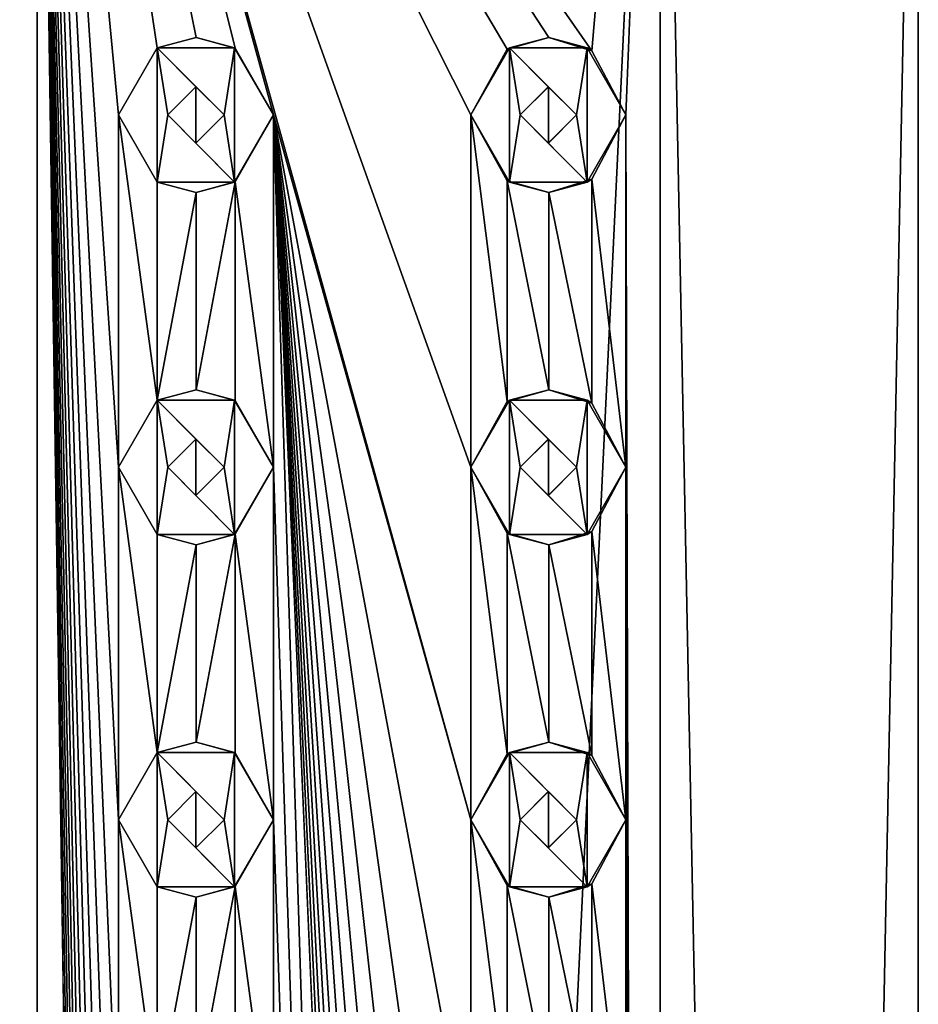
# Model space of a CAD drawing. Header units: millimetres. Extents: x -272 to 152, y 0 to 202.
# Tile 76 of 77: x 0 to 12, y 177 to 191. Entities that reach past the tile are written whole.
import ezdxf

# ---------------------------------------------------------------- set-up
doc = ezdxf.new("R2010")
doc.units = ezdxf.units.MM
doc.header["$LTSCALE"] = 65.185185
for name, color, linetype in [('134', 7, 'CONTINUOUS'), ('135', 7, 'CONTINUOUS'), ('136', 7, 'CONTINUOUS'), ('137', 7, 'CONTINUOUS'), ('138', 7, 'CONTINUOUS'), ('139', 7, 'CONTINUOUS'), ('140', 7, 'CONTINUOUS'), ('141', 7, 'CONTINUOUS'), ('142', 7, 'CONTINUOUS'), ('143', 7, 'CONTINUOUS'), ('144', 7, 'CONTINUOUS'), ('145', 7, 'CONTINUOUS'), ('146', 7, 'CONTINUOUS'), ('147', 7, 'CONTINUOUS'), ('148', 7, 'CONTINUOUS'), ('31', 7, 'CONTINUOUS'), ('34', 7, 'CONTINUOUS'), ('35', 7, 'CONTINUOUS'), ('36', 7, 'CONTINUOUS'), ('37', 7, 'CONTINUOUS'), ('38', 7, 'CONTINUOUS'), ('381', 7, 'CONTINUOUS'), ('382', 7, 'CONTINUOUS'), ('383', 7, 'CONTINUOUS'), ('39', 7, 'CONTINUOUS'), ('395', 7, 'CONTINUOUS'), ('396', 7, 'CONTINUOUS'), ('397', 7, 'CONTINUOUS'), ('398', 7, 'CONTINUOUS'), ('40', 7, 'CONTINUOUS'), ('41', 7, 'CONTINUOUS'), ('42', 7, 'CONTINUOUS'), ('43', 7, 'CONTINUOUS'), ('44', 7, 'CONTINUOUS'), ('45', 7, 'CONTINUOUS'), ('46', 7, 'CONTINUOUS'), ('47', 7, 'CONTINUOUS'), ('48', 7, 'CONTINUOUS')]:
    doc.layers.add(name, color=color, linetype=linetype)

msp = doc.modelspace()

# ---------------------------------------------------------------- linework, layer by layer
at = {"layer": '134', "linetype": 'CONTINUOUS'}
for points in [[(6.7, 190.953, 12), (6.15, 190, 12), (6.7, 189.047, 12), (6.7, 190.953, 12)], [(7.8, 190.953, 12), (6.7, 190.953, 12), (7.65, 190, 12), (7.8, 190.953, 12)], [(6.7, 190.953, 12), (6.7, 189.047, 12), (6.85, 190, 12), (6.7, 190.953, 12)], [(6.7, 190.953, 12), (6.85, 190, 12), (7.25, 190.4, 12), (6.7, 190.953, 12)], [(7.65, 190, 12), (6.7, 190.953, 12), (7.25, 190.4, 12), (7.65, 190, 12)], [(7.8, 189.047, 12), (7.8, 190.953, 12), (7.65, 190, 12), (7.8, 189.047, 12)], [(8.35, 190, 12), (7.8, 190.953, 12), (7.8, 189.047, 12), (8.35, 190, 12)], [(6.7, 189.047, 12), (7.8, 189.047, 12), (6.85, 190, 12), (6.7, 189.047, 12)], [(6.85, 190, 12), (7.8, 189.047, 12), (7.25, 189.6, 12), (6.85, 190, 12)], [(7.25, 189.6, 12), (7.8, 189.047, 12), (7.65, 190, 12), (7.25, 189.6, 12)]]:
    msp.add_3dface(points, dxfattribs=at)
at = {"layer": '135', "linetype": 'CONTINUOUS'}
for points in [[(6.15, 190, 10.882), (6.668, 189.066, 10.573), (6.15, 190, 12), (6.15, 190, 10.882)], [(6.15, 190, 12), (6.668, 189.066, 10.573), (6.7, 189.047, 12), (6.15, 190, 12)], [(7.866, 189.089, 9.714), (8.35, 190, 9.302), (7.8, 189.047, 12), (7.866, 189.089, 9.714)], [(8.35, 190, 9.302), (8.35, 190, 12), (7.8, 189.047, 12), (8.35, 190, 9.302)], [(6.668, 189.066, 10.573), (7.26, 188.9, 10.176), (6.7, 189.047, 12), (6.668, 189.066, 10.573)], [(7.26, 188.9, 10.176), (7.8, 189.047, 12), (6.7, 189.047, 12), (7.26, 188.9, 10.176)], [(7.26, 188.9, 10.176), (7.866, 189.089, 9.714), (7.8, 189.047, 12), (7.26, 188.9, 10.176)]]:
    msp.add_3dface(points, dxfattribs=at)
at = {"layer": '136', "linetype": 'CONTINUOUS'}
for points in [[(7.259, 191.1, 10.176), (6.667, 190.933, 10.574), (6.7, 190.953, 12), (7.259, 191.1, 10.176)], [(7.259, 191.1, 10.176), (6.7, 190.953, 12), (7.8, 190.953, 12), (7.259, 191.1, 10.176)], [(7.866, 190.911, 9.714), (7.259, 191.1, 10.176), (7.8, 190.953, 12), (7.866, 190.911, 9.714)], [(6.667, 190.933, 10.574), (6.15, 190, 10.882), (6.7, 190.953, 12), (6.667, 190.933, 10.574)], [(6.15, 190, 10.882), (6.15, 190, 12), (6.7, 190.953, 12), (6.15, 190, 10.882)], [(7.866, 190.911, 9.714), (7.8, 190.953, 12), (8.35, 190, 12), (7.866, 190.911, 9.714)], [(8.35, 190, 9.302), (7.866, 190.911, 9.714), (8.35, 190, 12), (8.35, 190, 9.302)]]:
    msp.add_3dface(points, dxfattribs=at)
at = {"layer": '137', "linetype": 'CONTINUOUS'}
for points in [[(7.25, 190.4, 12), (6.85, 190, 12), (7.252, 190.4, 10.182), (7.25, 190.4, 12)], [(6.85, 190, 12), (6.85, 190, 10.456), (7.252, 190.4, 10.182), (6.85, 190, 12)], [(7.65, 190, 12), (7.25, 190.4, 12), (7.65, 190, 9.886), (7.65, 190, 12)], [(7.65, 190, 9.886), (7.25, 190.4, 12), (7.252, 190.4, 10.182), (7.65, 190, 9.886)]]:
    msp.add_3dface(points, dxfattribs=at)
at = {"layer": '138', "linetype": 'CONTINUOUS'}
for points in [[(6.85, 190, 12), (7.25, 189.6, 12), (6.85, 190, 10.456), (6.85, 190, 12)], [(6.85, 190, 10.456), (7.25, 189.6, 12), (7.251, 189.6, 10.182), (6.85, 190, 10.456)], [(7.25, 189.6, 12), (7.65, 190, 12), (7.251, 189.6, 10.182), (7.25, 189.6, 12)], [(7.65, 190, 12), (7.65, 190, 9.886), (7.251, 189.6, 10.182), (7.65, 190, 12)]]:
    msp.add_3dface(points, dxfattribs=at)
at = {"layer": '139', "linetype": 'CONTINUOUS'}
for points in [[(6.7, 185.953, 12), (6.15, 185, 12), (6.7, 184.047, 12), (6.7, 185.953, 12)], [(7.8, 185.953, 12), (6.7, 185.953, 12), (7.65, 185, 12), (7.8, 185.953, 12)], [(6.7, 185.953, 12), (6.7, 184.047, 12), (6.85, 185, 12), (6.7, 185.953, 12)], [(6.7, 185.953, 12), (6.85, 185, 12), (7.25, 185.4, 12), (6.7, 185.953, 12)], [(7.65, 185, 12), (6.7, 185.953, 12), (7.25, 185.4, 12), (7.65, 185, 12)], [(7.8, 184.047, 12), (7.8, 185.953, 12), (7.65, 185, 12), (7.8, 184.047, 12)], [(8.35, 185, 12), (7.8, 185.953, 12), (7.8, 184.047, 12), (8.35, 185, 12)], [(6.7, 184.047, 12), (7.8, 184.047, 12), (6.85, 185, 12), (6.7, 184.047, 12)], [(6.85, 185, 12), (7.8, 184.047, 12), (7.25, 184.6, 12), (6.85, 185, 12)], [(7.25, 184.6, 12), (7.8, 184.047, 12), (7.65, 185, 12), (7.25, 184.6, 12)]]:
    msp.add_3dface(points, dxfattribs=at)
at = {"layer": '140', "linetype": 'CONTINUOUS'}
for points in [[(6.15, 185, 10.882), (6.668, 184.066, 10.573), (6.15, 185, 12), (6.15, 185, 10.882)], [(6.15, 185, 12), (6.668, 184.066, 10.573), (6.7, 184.047, 12), (6.15, 185, 12)], [(7.866, 184.089, 9.714), (8.35, 185, 9.302), (7.8, 184.047, 12), (7.866, 184.089, 9.714)], [(8.35, 185, 9.302), (8.35, 185, 12), (7.8, 184.047, 12), (8.35, 185, 9.302)], [(6.668, 184.066, 10.573), (7.26, 183.9, 10.176), (6.7, 184.047, 12), (6.668, 184.066, 10.573)], [(7.26, 183.9, 10.176), (7.8, 184.047, 12), (6.7, 184.047, 12), (7.26, 183.9, 10.176)], [(7.26, 183.9, 10.176), (7.866, 184.089, 9.714), (7.8, 184.047, 12), (7.26, 183.9, 10.176)]]:
    msp.add_3dface(points, dxfattribs=at)
at = {"layer": '141', "linetype": 'CONTINUOUS'}
for points in [[(7.259, 186.1, 10.176), (6.667, 185.933, 10.574), (6.7, 185.953, 12), (7.259, 186.1, 10.176)], [(7.259, 186.1, 10.176), (6.7, 185.953, 12), (7.8, 185.953, 12), (7.259, 186.1, 10.176)], [(7.866, 185.911, 9.714), (7.259, 186.1, 10.176), (7.8, 185.953, 12), (7.866, 185.911, 9.714)], [(6.667, 185.933, 10.574), (6.15, 185, 10.882), (6.7, 185.953, 12), (6.667, 185.933, 10.574)], [(6.15, 185, 10.882), (6.15, 185, 12), (6.7, 185.953, 12), (6.15, 185, 10.882)], [(7.866, 185.911, 9.714), (7.8, 185.953, 12), (8.35, 185, 12), (7.866, 185.911, 9.714)], [(8.35, 185, 9.302), (7.866, 185.911, 9.714), (8.35, 185, 12), (8.35, 185, 9.302)]]:
    msp.add_3dface(points, dxfattribs=at)
at = {"layer": '142', "linetype": 'CONTINUOUS'}
for points in [[(7.25, 185.4, 12), (6.85, 185, 12), (7.252, 185.4, 10.182), (7.25, 185.4, 12)], [(6.85, 185, 12), (6.85, 185, 10.456), (7.252, 185.4, 10.182), (6.85, 185, 12)], [(7.65, 185, 12), (7.25, 185.4, 12), (7.65, 185, 9.886), (7.65, 185, 12)], [(7.65, 185, 9.886), (7.25, 185.4, 12), (7.252, 185.4, 10.182), (7.65, 185, 9.886)]]:
    msp.add_3dface(points, dxfattribs=at)
at = {"layer": '143', "linetype": 'CONTINUOUS'}
for points in [[(6.85, 185, 12), (7.25, 184.6, 12), (6.85, 185, 10.456), (6.85, 185, 12)], [(6.85, 185, 10.456), (7.25, 184.6, 12), (7.251, 184.6, 10.182), (6.85, 185, 10.456)], [(7.25, 184.6, 12), (7.65, 185, 12), (7.251, 184.6, 10.182), (7.25, 184.6, 12)], [(7.65, 185, 12), (7.65, 185, 9.886), (7.251, 184.6, 10.182), (7.65, 185, 12)]]:
    msp.add_3dface(points, dxfattribs=at)
at = {"layer": '144', "linetype": 'CONTINUOUS'}
for points in [[(6.7, 180.953, 12), (6.15, 180, 12), (6.7, 179.047, 12), (6.7, 180.953, 12)], [(7.8, 180.953, 12), (6.7, 180.953, 12), (7.65, 180, 12), (7.8, 180.953, 12)], [(6.7, 180.953, 12), (6.7, 179.047, 12), (6.85, 180, 12), (6.7, 180.953, 12)], [(6.7, 180.953, 12), (6.85, 180, 12), (7.25, 180.4, 12), (6.7, 180.953, 12)], [(7.65, 180, 12), (6.7, 180.953, 12), (7.25, 180.4, 12), (7.65, 180, 12)], [(7.8, 179.047, 12), (7.8, 180.953, 12), (7.65, 180, 12), (7.8, 179.047, 12)], [(8.35, 180, 12), (7.8, 180.953, 12), (7.8, 179.047, 12), (8.35, 180, 12)], [(6.7, 179.047, 12), (7.8, 179.047, 12), (6.85, 180, 12), (6.7, 179.047, 12)], [(6.85, 180, 12), (7.8, 179.047, 12), (7.25, 179.6, 12), (6.85, 180, 12)], [(7.25, 179.6, 12), (7.8, 179.047, 12), (7.65, 180, 12), (7.25, 179.6, 12)]]:
    msp.add_3dface(points, dxfattribs=at)
at = {"layer": '145', "linetype": 'CONTINUOUS'}
for points in [[(6.15, 180, 10.882), (6.668, 179.066, 10.573), (6.15, 180, 12), (6.15, 180, 10.882)], [(6.15, 180, 12), (6.668, 179.066, 10.573), (6.7, 179.047, 12), (6.15, 180, 12)], [(7.866, 179.089, 9.714), (8.35, 180, 9.302), (7.8, 179.047, 12), (7.866, 179.089, 9.714)], [(8.35, 180, 9.302), (8.35, 180, 12), (7.8, 179.047, 12), (8.35, 180, 9.302)], [(6.668, 179.066, 10.573), (7.26, 178.9, 10.176), (6.7, 179.047, 12), (6.668, 179.066, 10.573)], [(7.26, 178.9, 10.176), (7.8, 179.047, 12), (6.7, 179.047, 12), (7.26, 178.9, 10.176)], [(7.26, 178.9, 10.176), (7.866, 179.089, 9.714), (7.8, 179.047, 12), (7.26, 178.9, 10.176)]]:
    msp.add_3dface(points, dxfattribs=at)
at = {"layer": '146', "linetype": 'CONTINUOUS'}
for points in [[(7.259, 181.1, 10.176), (6.667, 180.933, 10.574), (6.7, 180.953, 12), (7.259, 181.1, 10.176)], [(7.259, 181.1, 10.176), (6.7, 180.953, 12), (7.8, 180.953, 12), (7.259, 181.1, 10.176)], [(7.866, 180.911, 9.714), (7.259, 181.1, 10.176), (7.8, 180.953, 12), (7.866, 180.911, 9.714)], [(6.667, 180.933, 10.574), (6.15, 180, 10.882), (6.7, 180.953, 12), (6.667, 180.933, 10.574)], [(6.15, 180, 10.882), (6.15, 180, 12), (6.7, 180.953, 12), (6.15, 180, 10.882)], [(7.866, 180.911, 9.714), (7.8, 180.953, 12), (8.35, 180, 12), (7.866, 180.911, 9.714)], [(8.35, 180, 9.302), (7.866, 180.911, 9.714), (8.35, 180, 12), (8.35, 180, 9.302)]]:
    msp.add_3dface(points, dxfattribs=at)
at = {"layer": '147', "linetype": 'CONTINUOUS'}
for points in [[(7.25, 180.4, 12), (6.85, 180, 12), (7.252, 180.4, 10.182), (7.25, 180.4, 12)], [(6.85, 180, 12), (6.85, 180, 10.456), (7.252, 180.4, 10.182), (6.85, 180, 12)], [(7.65, 180, 12), (7.25, 180.4, 12), (7.65, 180, 9.886), (7.65, 180, 12)], [(7.65, 180, 9.886), (7.25, 180.4, 12), (7.252, 180.4, 10.182), (7.65, 180, 9.886)]]:
    msp.add_3dface(points, dxfattribs=at)
at = {"layer": '148', "linetype": 'CONTINUOUS'}
for points in [[(6.85, 180, 12), (7.25, 179.6, 12), (6.85, 180, 10.456), (6.85, 180, 12)], [(6.85, 180, 10.456), (7.25, 179.6, 12), (7.251, 179.6, 10.182), (6.85, 180, 10.456)], [(7.25, 179.6, 12), (7.65, 180, 12), (7.251, 179.6, 10.182), (7.25, 179.6, 12)], [(7.65, 180, 12), (7.65, 180, 9.886), (7.251, 179.6, 10.182), (7.65, 180, 12)]]:
    msp.add_3dface(points, dxfattribs=at)
at = {"layer": '31', "linetype": 'CONTINUOUS'}
for points in [[(0, 202.2, 12.5), (-8.839, 202.2, 8.839), (-1.7, 190.953, 12.384), (0, 202.2, 12.5)], [(-1.15, 190, 12.447), (0, 202.2, 12.5), (-1.7, 190.953, 12.384), (-1.15, 190, 12.447)], [(0, 15.8, 12.5), (0, 202.2, 12.5), (-1.15, 190, 12.447), (0, 15.8, 12.5)], [(8.839, 202.2, 8.839), (0, 202.2, 12.5), (7.866, 190.911, 9.714), (8.839, 202.2, 8.839)], [(0, 202.2, 12.5), (0, 15.8, 12.5), (1.15, 125, 12.447), (0, 202.2, 12.5)], [(0, 202.2, 12.5), (1.15, 190, 12.447), (1.7, 190.953, 12.384), (0, 202.2, 12.5)], [(1.15, 190, 12.447), (0, 202.2, 12.5), (1.15, 185, 12.447), (1.15, 190, 12.447)], [(3.35, 190, 12.043), (0, 202.2, 12.5), (2.807, 190.949, 12.181), (3.35, 190, 12.043)], [(0, 202.2, 12.5), (3.35, 190, 12.043), (6.15, 180, 10.882), (0, 202.2, 12.5)], [(2.807, 190.949, 12.181), (0, 202.2, 12.5), (2.252, 191.1, 12.295), (2.807, 190.949, 12.181)], [(2.252, 191.1, 12.295), (0, 202.2, 12.5), (1.7, 190.953, 12.384), (2.252, 191.1, 12.295)], [(1.15, 185, 12.447), (0, 202.2, 12.5), (1.15, 180, 12.447), (1.15, 185, 12.447)], [(1.15, 180, 12.447), (0, 202.2, 12.5), (1.15, 175, 12.447), (1.15, 180, 12.447)], [(1.15, 175, 12.447), (0, 202.2, 12.5), (1.15, 170, 12.447), (1.15, 175, 12.447)], [(1.15, 170, 12.447), (0, 202.2, 12.5), (1.15, 165, 12.447), (1.15, 170, 12.447)], [(1.15, 165, 12.447), (0, 202.2, 12.5), (1.15, 160, 12.447), (1.15, 165, 12.447)], [(1.15, 160, 12.447), (0, 202.2, 12.5), (1.15, 155, 12.447), (1.15, 160, 12.447)], [(1.15, 155, 12.447), (0, 202.2, 12.5), (1.15, 150, 12.447), (1.15, 155, 12.447)], [(1.15, 150, 12.447), (0, 202.2, 12.5), (1.15, 145, 12.447), (1.15, 150, 12.447)], [(1.15, 145, 12.447), (0, 202.2, 12.5), (1.15, 140, 12.447), (1.15, 145, 12.447)], [(1.15, 140, 12.447), (0, 202.2, 12.5), (1.15, 135, 12.447), (1.15, 140, 12.447)], [(1.15, 135, 12.447), (0, 202.2, 12.5), (1.15, 130, 12.447), (1.15, 135, 12.447)], [(1.15, 130, 12.447), (0, 202.2, 12.5), (1.15, 125, 12.447), (1.15, 130, 12.447)], [(0, 202.2, 12.5), (6.15, 190, 10.882), (6.667, 190.933, 10.574), (0, 202.2, 12.5)], [(6.15, 190, 10.882), (0, 202.2, 12.5), (6.15, 185, 10.882), (6.15, 190, 10.882)], [(7.866, 190.911, 9.714), (0, 202.2, 12.5), (7.259, 191.1, 10.176), (7.866, 190.911, 9.714)], [(7.259, 191.1, 10.176), (0, 202.2, 12.5), (6.667, 190.933, 10.574), (7.259, 191.1, 10.176)], [(6.15, 185, 10.882), (0, 202.2, 12.5), (6.15, 180, 10.882), (6.15, 185, 10.882)], [(8.35, 190, 9.302), (8.839, 202.2, 8.839), (7.866, 190.911, 9.714), (8.35, 190, 9.302)], [(8.839, 15.8, 8.839), (8.839, 202.2, 8.839), (8.35, 190, 9.302), (8.839, 15.8, 8.839)], [(12.5, 202.2), (8.839, 202.2, 8.839), (12.5, 15.8), (12.5, 202.2)], [(12.5, 15.8), (8.839, 202.2, 8.839), (8.839, 15.8, 8.839), (12.5, 15.8)], [(0, 15.8, 12.5), (-3.35, 125, 12.043), (-6.15, 190, 10.882), (0, 15.8, 12.5)], [(0, 15.8, 12.5), (-6.15, 190, 10.882), (-6.15, 185, 10.882), (0, 15.8, 12.5)], [(0, 15.8, 12.5), (-1.15, 190, 12.447), (-1.15, 185, 12.447), (0, 15.8, 12.5)], [(1.7, 189.047, 12.384), (1.15, 190, 12.447), (1.7, 185.953, 12.384), (1.7, 189.047, 12.384)], [(1.15, 190, 12.447), (1.15, 185, 12.447), (1.7, 185.953, 12.384), (1.15, 190, 12.447)], [(3.35, 190, 12.043), (2.807, 189.051, 12.181), (3.35, 185, 12.043), (3.35, 190, 12.043)], [(8.839, 15.8, 8.839), (3.35, 190, 12.043), (3.35, 185, 12.043), (8.839, 15.8, 8.839)], [(3.35, 190, 12.043), (8.839, 15.8, 8.839), (6.15, 125, 10.882), (3.35, 190, 12.043)], [(6.15, 180, 10.882), (3.35, 190, 12.043), (6.15, 175, 10.882), (6.15, 180, 10.882)], [(6.15, 175, 10.882), (3.35, 190, 12.043), (6.15, 170, 10.882), (6.15, 175, 10.882)], [(6.15, 170, 10.882), (3.35, 190, 12.043), (6.15, 165, 10.882), (6.15, 170, 10.882)], [(6.15, 165, 10.882), (3.35, 190, 12.043), (6.15, 160, 10.882), (6.15, 165, 10.882)], [(6.15, 160, 10.882), (3.35, 190, 12.043), (6.15, 155, 10.882), (6.15, 160, 10.882)], [(6.15, 155, 10.882), (3.35, 190, 12.043), (6.15, 150, 10.882), (6.15, 155, 10.882)], [(6.15, 150, 10.882), (3.35, 190, 12.043), (6.15, 145, 10.882), (6.15, 150, 10.882)], [(6.15, 145, 10.882), (3.35, 190, 12.043), (6.15, 140, 10.882), (6.15, 145, 10.882)], [(6.15, 140, 10.882), (3.35, 190, 12.043), (6.15, 135, 10.882), (6.15, 140, 10.882)], [(6.15, 135, 10.882), (3.35, 190, 12.043), (6.15, 130, 10.882), (6.15, 135, 10.882)], [(6.15, 130, 10.882), (3.35, 190, 12.043), (6.15, 125, 10.882), (6.15, 130, 10.882)], [(6.668, 189.066, 10.573), (6.15, 190, 10.882), (6.667, 185.933, 10.574), (6.668, 189.066, 10.573)], [(6.15, 190, 10.882), (6.15, 185, 10.882), (6.667, 185.933, 10.574), (6.15, 190, 10.882)], [(8.35, 190, 9.302), (7.866, 189.089, 9.714), (8.35, 185, 9.302), (8.35, 190, 9.302)], [(8.839, 15.8, 8.839), (8.35, 190, 9.302), (8.35, 185, 9.302), (8.839, 15.8, 8.839)], [(2.252, 188.9, 12.295), (1.7, 189.047, 12.384), (1.7, 185.953, 12.384), (2.252, 188.9, 12.295)], [(2.807, 189.051, 12.181), (2.252, 188.9, 12.295), (2.252, 186.1, 12.295), (2.807, 189.051, 12.181)], [(2.807, 185.949, 12.181), (2.807, 189.051, 12.181), (2.252, 186.1, 12.295), (2.807, 185.949, 12.181)], [(3.35, 185, 12.043), (2.807, 189.051, 12.181), (2.807, 185.949, 12.181), (3.35, 185, 12.043)], [(7.259, 186.1, 10.176), (6.668, 189.066, 10.573), (6.667, 185.933, 10.574), (7.259, 186.1, 10.176)], [(7.26, 188.9, 10.176), (6.668, 189.066, 10.573), (7.259, 186.1, 10.176), (7.26, 188.9, 10.176)], [(7.866, 189.089, 9.714), (7.26, 188.9, 10.176), (7.866, 185.911, 9.714), (7.866, 189.089, 9.714)], [(8.35, 185, 9.302), (7.866, 189.089, 9.714), (7.866, 185.911, 9.714), (8.35, 185, 9.302)], [(2.252, 186.1, 12.295), (2.252, 188.9, 12.295), (1.7, 185.953, 12.384), (2.252, 186.1, 12.295)], [(7.866, 185.911, 9.714), (7.26, 188.9, 10.176), (7.259, 186.1, 10.176), (7.866, 185.911, 9.714)], [(0, 15.8, 12.5), (-6.15, 185, 10.882), (-6.15, 180, 10.882), (0, 15.8, 12.5)], [(0, 15.8, 12.5), (-1.15, 185, 12.447), (-1.15, 180, 12.447), (0, 15.8, 12.5)], [(1.7, 184.047, 12.384), (1.15, 185, 12.447), (1.7, 180.953, 12.384), (1.7, 184.047, 12.384)], [(1.15, 185, 12.447), (1.15, 180, 12.447), (1.7, 180.953, 12.384), (1.15, 185, 12.447)], [(3.35, 185, 12.043), (2.807, 184.051, 12.181), (3.35, 180, 12.043), (3.35, 185, 12.043)], [(8.839, 15.8, 8.839), (3.35, 185, 12.043), (3.35, 180, 12.043), (8.839, 15.8, 8.839)], [(6.668, 184.066, 10.573), (6.15, 185, 10.882), (6.667, 180.933, 10.574), (6.668, 184.066, 10.573)], [(6.15, 185, 10.882), (6.15, 180, 10.882), (6.667, 180.933, 10.574), (6.15, 185, 10.882)], [(8.35, 185, 9.302), (7.866, 184.089, 9.714), (8.35, 180, 9.302), (8.35, 185, 9.302)], [(8.839, 15.8, 8.839), (8.35, 185, 9.302), (8.35, 180, 9.302), (8.839, 15.8, 8.839)], [(2.252, 183.9, 12.295), (1.7, 184.047, 12.384), (1.7, 180.953, 12.384), (2.252, 183.9, 12.295)], [(2.807, 184.051, 12.181), (2.252, 183.9, 12.295), (2.252, 181.1, 12.295), (2.807, 184.051, 12.181)], [(2.807, 180.949, 12.181), (2.807, 184.051, 12.181), (2.252, 181.1, 12.295), (2.807, 180.949, 12.181)], [(3.35, 180, 12.043), (2.807, 184.051, 12.181), (2.807, 180.949, 12.181), (3.35, 180, 12.043)], [(7.259, 181.1, 10.176), (6.668, 184.066, 10.573), (6.667, 180.933, 10.574), (7.259, 181.1, 10.176)], [(7.26, 183.9, 10.176), (6.668, 184.066, 10.573), (7.259, 181.1, 10.176), (7.26, 183.9, 10.176)], [(7.866, 184.089, 9.714), (7.26, 183.9, 10.176), (7.866, 180.911, 9.714), (7.866, 184.089, 9.714)], [(8.35, 180, 9.302), (7.866, 184.089, 9.714), (7.866, 180.911, 9.714), (8.35, 180, 9.302)], [(2.252, 181.1, 12.295), (2.252, 183.9, 12.295), (1.7, 180.953, 12.384), (2.252, 181.1, 12.295)], [(7.866, 180.911, 9.714), (7.26, 183.9, 10.176), (7.259, 181.1, 10.176), (7.866, 180.911, 9.714)], [(0, 15.8, 12.5), (-6.15, 180, 10.882), (-6.15, 175, 10.882), (0, 15.8, 12.5)], [(0, 15.8, 12.5), (-1.15, 180, 12.447), (-1.15, 175, 12.447), (0, 15.8, 12.5)], [(1.7, 179.047, 12.384), (1.15, 180, 12.447), (1.7, 175.953, 12.384), (1.7, 179.047, 12.384)], [(1.15, 180, 12.447), (1.15, 175, 12.447), (1.7, 175.953, 12.384), (1.15, 180, 12.447)], [(3.35, 180, 12.043), (2.807, 179.051, 12.181), (3.35, 175, 12.043), (3.35, 180, 12.043)], [(8.839, 15.8, 8.839), (3.35, 180, 12.043), (3.35, 175, 12.043), (8.839, 15.8, 8.839)], [(6.668, 179.066, 10.573), (6.15, 180, 10.882), (6.667, 175.933, 10.574), (6.668, 179.066, 10.573)], [(6.15, 180, 10.882), (6.15, 175, 10.882), (6.667, 175.933, 10.574), (6.15, 180, 10.882)], [(8.35, 180, 9.302), (7.866, 179.089, 9.714), (8.35, 175, 9.302), (8.35, 180, 9.302)], [(8.839, 15.8, 8.839), (8.35, 180, 9.302), (8.35, 175, 9.302), (8.839, 15.8, 8.839)], [(2.252, 178.9, 12.295), (1.7, 179.047, 12.384), (1.7, 175.953, 12.384), (2.252, 178.9, 12.295)], [(2.807, 179.051, 12.181), (2.252, 178.9, 12.295), (2.252, 176.1, 12.295), (2.807, 179.051, 12.181)], [(2.807, 175.949, 12.181), (2.807, 179.051, 12.181), (2.252, 176.1, 12.295), (2.807, 175.949, 12.181)], [(3.35, 175, 12.043), (2.807, 179.051, 12.181), (2.807, 175.949, 12.181), (3.35, 175, 12.043)], [(7.259, 176.1, 10.176), (6.668, 179.066, 10.573), (6.667, 175.933, 10.574), (7.259, 176.1, 10.176)], [(7.26, 178.9, 10.176), (6.668, 179.066, 10.573), (7.259, 176.1, 10.176), (7.26, 178.9, 10.176)], [(7.866, 179.089, 9.714), (7.26, 178.9, 10.176), (7.866, 175.911, 9.714), (7.866, 179.089, 9.714)], [(8.35, 175, 9.302), (7.866, 179.089, 9.714), (7.866, 175.911, 9.714), (8.35, 175, 9.302)], [(2.252, 176.1, 12.295), (2.252, 178.9, 12.295), (1.7, 175.953, 12.384), (2.252, 176.1, 12.295)], [(7.866, 175.911, 9.714), (7.26, 178.9, 10.176), (7.259, 176.1, 10.176), (7.866, 175.911, 9.714)]]:
    msp.add_3dface(points, dxfattribs=at)
at = {"layer": '34', "linetype": 'CONTINUOUS'}
for points in [[(1.7, 190.953, 13.5), (1.15, 190, 13.5), (1.7, 189.047, 13.5), (1.7, 190.953, 13.5)], [(2.8, 190.953, 13.5), (1.7, 190.953, 13.5), (2.65, 190, 13.5), (2.8, 190.953, 13.5)], [(1.7, 190.953, 13.5), (1.7, 189.047, 13.5), (1.85, 190, 13.5), (1.7, 190.953, 13.5)], [(1.7, 190.953, 13.5), (1.85, 190, 13.5), (2.25, 190.4, 13.5), (1.7, 190.953, 13.5)], [(2.65, 190, 13.5), (1.7, 190.953, 13.5), (2.25, 190.4, 13.5), (2.65, 190, 13.5)], [(2.8, 189.047, 13.5), (2.8, 190.953, 13.5), (2.65, 190, 13.5), (2.8, 189.047, 13.5)], [(3.35, 190, 13.5), (2.8, 190.953, 13.5), (2.8, 189.047, 13.5), (3.35, 190, 13.5)], [(1.7, 189.047, 13.5), (2.8, 189.047, 13.5), (1.85, 190, 13.5), (1.7, 189.047, 13.5)], [(1.85, 190, 13.5), (2.8, 189.047, 13.5), (2.25, 189.6, 13.5), (1.85, 190, 13.5)], [(2.25, 189.6, 13.5), (2.8, 189.047, 13.5), (2.65, 190, 13.5), (2.25, 189.6, 13.5)]]:
    msp.add_3dface(points, dxfattribs=at)
at = {"layer": '35', "linetype": 'CONTINUOUS'}
for points in [[(1.15, 190, 12.447), (1.7, 189.047, 12.384), (1.15, 190, 13.5), (1.15, 190, 12.447)], [(1.15, 190, 13.5), (1.7, 189.047, 12.384), (1.7, 189.047, 13.5), (1.15, 190, 13.5)], [(2.807, 189.051, 12.181), (3.35, 190, 12.043), (2.8, 189.047, 13.5), (2.807, 189.051, 12.181)], [(3.35, 190, 12.043), (3.35, 190, 13.5), (2.8, 189.047, 13.5), (3.35, 190, 12.043)], [(1.7, 189.047, 12.384), (2.252, 188.9, 12.295), (1.7, 189.047, 13.5), (1.7, 189.047, 12.384)], [(2.252, 188.9, 12.295), (2.8, 189.047, 13.5), (1.7, 189.047, 13.5), (2.252, 188.9, 12.295)], [(2.252, 188.9, 12.295), (2.807, 189.051, 12.181), (2.8, 189.047, 13.5), (2.252, 188.9, 12.295)]]:
    msp.add_3dface(points, dxfattribs=at)
at = {"layer": '36', "linetype": 'CONTINUOUS'}
for points in [[(2.252, 191.1, 12.295), (1.7, 190.953, 12.384), (1.7, 190.953, 13.5), (2.252, 191.1, 12.295)], [(2.252, 191.1, 12.295), (1.7, 190.953, 13.5), (2.8, 190.953, 13.5), (2.252, 191.1, 12.295)], [(2.807, 190.949, 12.181), (2.252, 191.1, 12.295), (2.8, 190.953, 13.5), (2.807, 190.949, 12.181)], [(1.7, 190.953, 12.384), (1.15, 190, 12.447), (1.7, 190.953, 13.5), (1.7, 190.953, 12.384)], [(1.15, 190, 12.447), (1.15, 190, 13.5), (1.7, 190.953, 13.5), (1.15, 190, 12.447)], [(2.807, 190.949, 12.181), (2.8, 190.953, 13.5), (3.35, 190, 13.5), (2.807, 190.949, 12.181)], [(3.35, 190, 12.043), (2.807, 190.949, 12.181), (3.35, 190, 13.5), (3.35, 190, 12.043)]]:
    msp.add_3dface(points, dxfattribs=at)
at = {"layer": '37', "linetype": 'CONTINUOUS'}
for points in [[(2.25, 190.4, 13.5), (1.85, 190, 13.5), (2.25, 190.4, 12.296), (2.25, 190.4, 13.5)], [(1.85, 190, 13.5), (1.85, 190, 12.362), (2.25, 190.4, 12.296), (1.85, 190, 13.5)], [(2.65, 190, 13.5), (2.25, 190.4, 13.5), (2.65, 190, 12.216), (2.65, 190, 13.5)], [(2.65, 190, 12.216), (2.25, 190.4, 13.5), (2.25, 190.4, 12.296), (2.65, 190, 12.216)]]:
    msp.add_3dface(points, dxfattribs=at)
at = {"layer": '38', "linetype": 'CONTINUOUS'}
for points in [[(1.85, 190, 13.5), (2.25, 189.6, 13.5), (1.85, 190, 12.362), (1.85, 190, 13.5)], [(1.85, 190, 12.362), (2.25, 189.6, 13.5), (2.25, 189.6, 12.296), (1.85, 190, 12.362)], [(2.25, 189.6, 13.5), (2.65, 190, 13.5), (2.25, 189.6, 12.296), (2.25, 189.6, 13.5)], [(2.65, 190, 13.5), (2.65, 190, 12.216), (2.25, 189.6, 12.296), (2.65, 190, 13.5)]]:
    msp.add_3dface(points, dxfattribs=at)
at = {"layer": '381', "linetype": 'CONTINUOUS'}
for points in [[(2.25, 180.4, 12.296), (1.85, 180, 12.362), (2.25, 179.6, 12.296), (2.25, 180.4, 12.296)], [(2.65, 180, 12.216), (2.25, 180.4, 12.296), (2.25, 179.6, 12.296), (2.65, 180, 12.216)]]:
    msp.add_3dface(points, dxfattribs=at)
at = {"layer": '382', "linetype": 'CONTINUOUS'}
for points in [[(2.25, 185.4, 12.296), (1.85, 185, 12.362), (2.25, 184.6, 12.296), (2.25, 185.4, 12.296)], [(2.65, 185, 12.216), (2.25, 185.4, 12.296), (2.25, 184.6, 12.296), (2.65, 185, 12.216)]]:
    msp.add_3dface(points, dxfattribs=at)
at = {"layer": '383', "linetype": 'CONTINUOUS'}
for points in [[(2.25, 190.4, 12.296), (1.85, 190, 12.362), (2.25, 189.6, 12.296), (2.25, 190.4, 12.296)], [(2.65, 190, 12.216), (2.25, 190.4, 12.296), (2.25, 189.6, 12.296), (2.65, 190, 12.216)]]:
    msp.add_3dface(points, dxfattribs=at)
at = {"layer": '39', "linetype": 'CONTINUOUS'}
for points in [[(1.7, 185.953, 13.5), (1.15, 185, 13.5), (1.7, 184.047, 13.5), (1.7, 185.953, 13.5)], [(2.8, 185.953, 13.5), (1.7, 185.953, 13.5), (2.65, 185, 13.5), (2.8, 185.953, 13.5)], [(1.7, 185.953, 13.5), (1.7, 184.047, 13.5), (1.85, 185, 13.5), (1.7, 185.953, 13.5)], [(1.7, 185.953, 13.5), (1.85, 185, 13.5), (2.25, 185.4, 13.5), (1.7, 185.953, 13.5)], [(2.65, 185, 13.5), (1.7, 185.953, 13.5), (2.25, 185.4, 13.5), (2.65, 185, 13.5)], [(2.8, 184.047, 13.5), (2.8, 185.953, 13.5), (2.65, 185, 13.5), (2.8, 184.047, 13.5)], [(3.35, 185, 13.5), (2.8, 185.953, 13.5), (2.8, 184.047, 13.5), (3.35, 185, 13.5)], [(1.7, 184.047, 13.5), (2.8, 184.047, 13.5), (1.85, 185, 13.5), (1.7, 184.047, 13.5)], [(1.85, 185, 13.5), (2.8, 184.047, 13.5), (2.25, 184.6, 13.5), (1.85, 185, 13.5)], [(2.25, 184.6, 13.5), (2.8, 184.047, 13.5), (2.65, 185, 13.5), (2.25, 184.6, 13.5)]]:
    msp.add_3dface(points, dxfattribs=at)
at = {"layer": '395', "linetype": 'CONTINUOUS'}
for points in [[(7.252, 180.4, 10.182), (6.85, 180, 10.456), (7.251, 179.6, 10.182), (7.252, 180.4, 10.182)], [(7.65, 180, 9.886), (7.252, 180.4, 10.182), (7.251, 179.6, 10.182), (7.65, 180, 9.886)]]:
    msp.add_3dface(points, dxfattribs=at)
at = {"layer": '396', "linetype": 'CONTINUOUS'}
for points in [[(7.252, 185.4, 10.182), (6.85, 185, 10.456), (7.251, 184.6, 10.182), (7.252, 185.4, 10.182)], [(7.65, 185, 9.886), (7.252, 185.4, 10.182), (7.251, 184.6, 10.182), (7.65, 185, 9.886)]]:
    msp.add_3dface(points, dxfattribs=at)
at = {"layer": '397', "linetype": 'CONTINUOUS'}
for points in [[(7.252, 190.4, 10.182), (6.85, 190, 10.456), (7.251, 189.6, 10.182), (7.252, 190.4, 10.182)], [(7.65, 190, 9.886), (7.252, 190.4, 10.182), (7.251, 189.6, 10.182), (7.65, 190, 9.886)]]:
    msp.add_3dface(points, dxfattribs=at)
at = {"layer": '398', "linetype": 'CONTINUOUS'}
for points in [[(-8.839, 202.2, -8.839), (0, 202.2, -12.5), (-8.839, 15.8, -8.839), (-8.839, 202.2, -8.839)], [(0, 202.2, -12.5), (0, 15.8, -12.5), (-8.839, 15.8, -8.839), (0, 202.2, -12.5)], [(0, 202.2, -12.5), (8.839, 202.2, -8.839), (0, 15.8, -12.5), (0, 202.2, -12.5)], [(8.839, 202.2, -8.839), (8.839, 15.8, -8.839), (0, 15.8, -12.5), (8.839, 202.2, -8.839)], [(12.5, 202.2), (12.5, 15.8), (8.839, 15.8, -8.839), (12.5, 202.2)], [(8.839, 202.2, -8.839), (12.5, 202.2), (8.839, 15.8, -8.839), (8.839, 202.2, -8.839)]]:
    msp.add_3dface(points, dxfattribs=at)
at = {"layer": '40', "linetype": 'CONTINUOUS'}
for points in [[(1.15, 185, 12.447), (1.7, 184.047, 12.384), (1.15, 185, 13.5), (1.15, 185, 12.447)], [(1.15, 185, 13.5), (1.7, 184.047, 12.384), (1.7, 184.047, 13.5), (1.15, 185, 13.5)], [(2.807, 184.051, 12.181), (3.35, 185, 12.043), (2.8, 184.047, 13.5), (2.807, 184.051, 12.181)], [(3.35, 185, 12.043), (3.35, 185, 13.5), (2.8, 184.047, 13.5), (3.35, 185, 12.043)], [(1.7, 184.047, 12.384), (2.252, 183.9, 12.295), (1.7, 184.047, 13.5), (1.7, 184.047, 12.384)], [(2.252, 183.9, 12.295), (2.8, 184.047, 13.5), (1.7, 184.047, 13.5), (2.252, 183.9, 12.295)], [(2.252, 183.9, 12.295), (2.807, 184.051, 12.181), (2.8, 184.047, 13.5), (2.252, 183.9, 12.295)]]:
    msp.add_3dface(points, dxfattribs=at)
at = {"layer": '41', "linetype": 'CONTINUOUS'}
for points in [[(2.252, 186.1, 12.295), (1.7, 185.953, 12.384), (1.7, 185.953, 13.5), (2.252, 186.1, 12.295)], [(2.252, 186.1, 12.295), (1.7, 185.953, 13.5), (2.8, 185.953, 13.5), (2.252, 186.1, 12.295)], [(2.807, 185.949, 12.181), (2.252, 186.1, 12.295), (2.8, 185.953, 13.5), (2.807, 185.949, 12.181)], [(1.7, 185.953, 12.384), (1.15, 185, 12.447), (1.7, 185.953, 13.5), (1.7, 185.953, 12.384)], [(1.15, 185, 12.447), (1.15, 185, 13.5), (1.7, 185.953, 13.5), (1.15, 185, 12.447)], [(2.807, 185.949, 12.181), (2.8, 185.953, 13.5), (3.35, 185, 13.5), (2.807, 185.949, 12.181)], [(3.35, 185, 12.043), (2.807, 185.949, 12.181), (3.35, 185, 13.5), (3.35, 185, 12.043)]]:
    msp.add_3dface(points, dxfattribs=at)
at = {"layer": '42', "linetype": 'CONTINUOUS'}
for points in [[(2.25, 185.4, 13.5), (1.85, 185, 13.5), (2.25, 185.4, 12.296), (2.25, 185.4, 13.5)], [(1.85, 185, 13.5), (1.85, 185, 12.362), (2.25, 185.4, 12.296), (1.85, 185, 13.5)], [(2.65, 185, 13.5), (2.25, 185.4, 13.5), (2.65, 185, 12.216), (2.65, 185, 13.5)], [(2.65, 185, 12.216), (2.25, 185.4, 13.5), (2.25, 185.4, 12.296), (2.65, 185, 12.216)]]:
    msp.add_3dface(points, dxfattribs=at)
at = {"layer": '43', "linetype": 'CONTINUOUS'}
for points in [[(1.85, 185, 13.5), (2.25, 184.6, 13.5), (1.85, 185, 12.362), (1.85, 185, 13.5)], [(1.85, 185, 12.362), (2.25, 184.6, 13.5), (2.25, 184.6, 12.296), (1.85, 185, 12.362)], [(2.25, 184.6, 13.5), (2.65, 185, 13.5), (2.25, 184.6, 12.296), (2.25, 184.6, 13.5)], [(2.65, 185, 13.5), (2.65, 185, 12.216), (2.25, 184.6, 12.296), (2.65, 185, 13.5)]]:
    msp.add_3dface(points, dxfattribs=at)
at = {"layer": '44', "linetype": 'CONTINUOUS'}
for points in [[(1.7, 180.953, 13.5), (1.15, 180, 13.5), (1.7, 179.047, 13.5), (1.7, 180.953, 13.5)], [(2.8, 180.953, 13.5), (1.7, 180.953, 13.5), (2.65, 180, 13.5), (2.8, 180.953, 13.5)], [(1.7, 180.953, 13.5), (1.7, 179.047, 13.5), (1.85, 180, 13.5), (1.7, 180.953, 13.5)], [(1.7, 180.953, 13.5), (1.85, 180, 13.5), (2.25, 180.4, 13.5), (1.7, 180.953, 13.5)], [(2.65, 180, 13.5), (1.7, 180.953, 13.5), (2.25, 180.4, 13.5), (2.65, 180, 13.5)], [(2.8, 179.047, 13.5), (2.8, 180.953, 13.5), (2.65, 180, 13.5), (2.8, 179.047, 13.5)], [(3.35, 180, 13.5), (2.8, 180.953, 13.5), (2.8, 179.047, 13.5), (3.35, 180, 13.5)], [(1.7, 179.047, 13.5), (2.8, 179.047, 13.5), (1.85, 180, 13.5), (1.7, 179.047, 13.5)], [(1.85, 180, 13.5), (2.8, 179.047, 13.5), (2.25, 179.6, 13.5), (1.85, 180, 13.5)], [(2.25, 179.6, 13.5), (2.8, 179.047, 13.5), (2.65, 180, 13.5), (2.25, 179.6, 13.5)]]:
    msp.add_3dface(points, dxfattribs=at)
at = {"layer": '45', "linetype": 'CONTINUOUS'}
for points in [[(1.15, 180, 12.447), (1.7, 179.047, 12.384), (1.15, 180, 13.5), (1.15, 180, 12.447)], [(1.15, 180, 13.5), (1.7, 179.047, 12.384), (1.7, 179.047, 13.5), (1.15, 180, 13.5)], [(2.807, 179.051, 12.181), (3.35, 180, 12.043), (2.8, 179.047, 13.5), (2.807, 179.051, 12.181)], [(3.35, 180, 12.043), (3.35, 180, 13.5), (2.8, 179.047, 13.5), (3.35, 180, 12.043)], [(1.7, 179.047, 12.384), (2.252, 178.9, 12.295), (1.7, 179.047, 13.5), (1.7, 179.047, 12.384)], [(2.252, 178.9, 12.295), (2.8, 179.047, 13.5), (1.7, 179.047, 13.5), (2.252, 178.9, 12.295)], [(2.252, 178.9, 12.295), (2.807, 179.051, 12.181), (2.8, 179.047, 13.5), (2.252, 178.9, 12.295)]]:
    msp.add_3dface(points, dxfattribs=at)
at = {"layer": '46', "linetype": 'CONTINUOUS'}
for points in [[(2.252, 181.1, 12.295), (1.7, 180.953, 12.384), (1.7, 180.953, 13.5), (2.252, 181.1, 12.295)], [(2.252, 181.1, 12.295), (1.7, 180.953, 13.5), (2.8, 180.953, 13.5), (2.252, 181.1, 12.295)], [(2.807, 180.949, 12.181), (2.252, 181.1, 12.295), (2.8, 180.953, 13.5), (2.807, 180.949, 12.181)], [(1.7, 180.953, 12.384), (1.15, 180, 12.447), (1.7, 180.953, 13.5), (1.7, 180.953, 12.384)], [(1.15, 180, 12.447), (1.15, 180, 13.5), (1.7, 180.953, 13.5), (1.15, 180, 12.447)], [(2.807, 180.949, 12.181), (2.8, 180.953, 13.5), (3.35, 180, 13.5), (2.807, 180.949, 12.181)], [(3.35, 180, 12.043), (2.807, 180.949, 12.181), (3.35, 180, 13.5), (3.35, 180, 12.043)]]:
    msp.add_3dface(points, dxfattribs=at)
at = {"layer": '47', "linetype": 'CONTINUOUS'}
for points in [[(2.25, 180.4, 13.5), (1.85, 180, 13.5), (2.25, 180.4, 12.296), (2.25, 180.4, 13.5)], [(1.85, 180, 13.5), (1.85, 180, 12.362), (2.25, 180.4, 12.296), (1.85, 180, 13.5)], [(2.65, 180, 13.5), (2.25, 180.4, 13.5), (2.65, 180, 12.216), (2.65, 180, 13.5)], [(2.65, 180, 12.216), (2.25, 180.4, 13.5), (2.25, 180.4, 12.296), (2.65, 180, 12.216)]]:
    msp.add_3dface(points, dxfattribs=at)
at = {"layer": '48', "linetype": 'CONTINUOUS'}
for points in [[(1.85, 180, 13.5), (2.25, 179.6, 13.5), (1.85, 180, 12.362), (1.85, 180, 13.5)], [(1.85, 180, 12.362), (2.25, 179.6, 13.5), (2.25, 179.6, 12.296), (1.85, 180, 12.362)], [(2.25, 179.6, 13.5), (2.65, 180, 13.5), (2.25, 179.6, 12.296), (2.25, 179.6, 13.5)], [(2.65, 180, 13.5), (2.65, 180, 12.216), (2.25, 179.6, 12.296), (2.65, 180, 13.5)]]:
    msp.add_3dface(points, dxfattribs=at)

doc.saveas('drawing.dxf')
